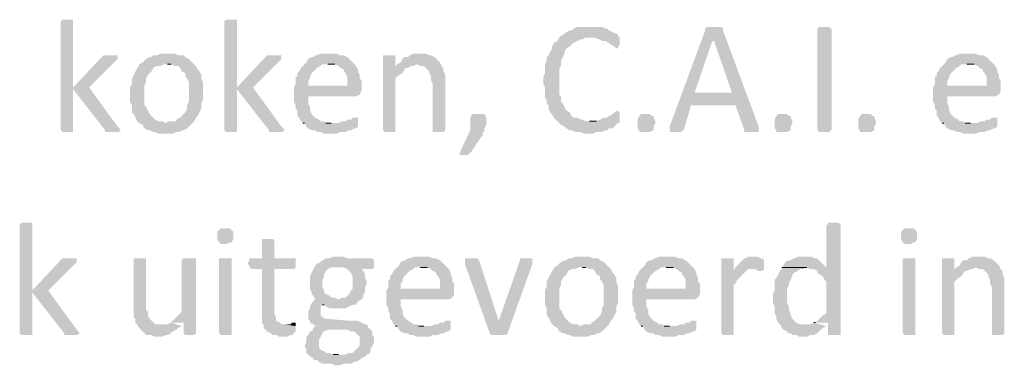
# Model space of a CAD drawing. Header units: millimetres. Extents: x -197899 to 120983, y -4228 to 45370.
# Tile 109 of 200: x -133218 to -130877, y 3343 to 4164. Entities that reach past the tile are written whole.
import ezdxf

# ---------------------------------------------------------------- set-up
doc = ezdxf.new("R2010")
doc.units = ezdxf.units.MM
for name, color, linetype in [('AL63----', 7, 'Continuous'), ('PDF_Geometry', 8, 'Continuous'), ('PDF_Solid Fills', 8, 'Continuous')]:
    doc.layers.add(name, color=color, linetype=linetype)

# ---------------------------------------------------------------- blocks, each defined once
blk = doc.blocks.new('A$C01523A58')
at = {"layer": 'PDF_Solid Fills'}
for points in [[(29070.2, -24989.3), (29057.6, -24989.3), (29053.3, -24993.6), (29053.3, -25251.9), (29053.3, -25251.9), (29057.6, -25256), (29083, -25256), (29083, -25251.9), (29083, -24993.6), (29083, -24989.3), (29078.7, -24989.3)], [(29459.7, -24989.3), (29447, -24989.3), (29442.8, -24993.6), (29442.8, -25251.9), (29442.8, -25251.9), (29447, -25256), (29472.4, -25256), (29472.4, -25251.9), (29472.4, -24993.6), (29472.4, -24989.3), (29468.2, -24989.3)], [(30310.6, -25006.3), (30281, -25006.3), (30272.5, -25010.6), (30268.3, -25014.7), (30264, -25014.7), (30255.6, -25019), (30251.3, -25023.2), (30242.9, -25027.5), (30238.6, -25031.7), (30323.3, -25031.7), (30331.8, -25036), (30336, -25036), (30340.3, -25040.1), (30348.7, -25040.1), (30357.2, -25044.4), (30361.4, -25048.6), (30369.8, -25052.9), (30369.8, -25052.9), (30374.1, -25057.1), (30378.3, -25057.1), (30378.3, -25052.9), (30382.6, -25048.6), (30382.6, -25031.7), (30378.3, -25027.5), (30378.3, -25023.2), (30374.1, -25023.2), (30365.7, -25019), (30365.7, -25019), (30357.2, -25014.7), (30352.9, -25010.6), (30348.7, -25010.6), (30340.3, -25006.3), (30319.1, -25006.3)], [(30606.9, -25006.3), (30590, -25006.3), (30585.8, -25010.6), (30585.8, -25014.7), (30501.1, -25243.4), (30501.1, -25256), (30530.7, -25256), (30530.7, -25251.9), (30535, -25251.9), (30551.9, -25192.6), (30657.7, -25192.6), (30560.4, -25162.9), (30602.7, -25040.1), (30606.9, -25040.1), (30628.1, -25014.7), (30628.1, -25010.6), (30623.9, -25006.3), (30615.4, -25006.3)], [(30628.1, -25014.7), (30606.9, -25040.1), (30649.3, -25162.9), (30560.4, -25162.9), (30657.7, -25192.6), (30678.9, -25251.9), (30678.9, -25256), (30712.8, -25256), (30712.8, -25243.4)], [(30886.3, -25251.9), (30882.1, -25251.9), (30882.1, -25256), (30856.7, -25256), (30852.5, -25251.9), (30852.5, -25010.6), (30852.5, -25010.6), (30856.7, -25006.3), (30882.1, -25006.3), (30882.1, -25010.6), (30886.3, -25010.6)], [(30238.6, -25031.7), (30234.4, -25040.1), (30234.4, -25040.1), (30226, -25044.4), (30221.7, -25052.9), (30221.7, -25057.1), (30217.5, -25065.5), (30213.2, -25074), (30209, -25078.3), (30209, -25086.7), (30204.8, -25095.2), (30204.8, -25116.4), (30200.6, -25124.8), (30200.6, -25141.8), (30204.8, -25150.2), (30204.8, -25175.6), (30209, -25179.8), (30209, -25188.3), (30213.2, -25192.6), (30213.2, -25201), (30217.5, -25209.5), (30221.7, -25213.7), (30226, -25222.2), (30230.2, -25226.5), (30234.4, -25230.6), (30238.6, -25234.9), (30242.9, -25239.1), (30251.3, -25243.4), (30255.6, -25247.6), (30264, -25251.9), (30268.3, -25251.9), (30276.7, -25256), (30289.4, -25256), (30297.9, -25260.3), (30319.1, -25260.3), (30327.5, -25256), (30340.3, -25256), (30348.7, -25251.9), (30352.9, -25251.9), (30357.2, -25247.6), (30365.7, -25247.6), (30369.8, -25243.4), (30374.1, -25239.1), (30378.3, -25234.9), (30382.6, -25234.9), (30382.6, -25230.6), (30302.1, -25230.6), (30293.7, -25226.5), (30289.4, -25226.5), (30281, -25222.2), (30272.5, -25222.2), (30268.3, -25218), (30264, -25209.5), (30255.6, -25205.2), (30255.6, -25205.2), (30251.3, -25196.8), (30247.1, -25188.3), (30242.9, -25184.1), (30242.9, -25171.4), (30238.6, -25167.2), (30238.6, -25103.7), (30242.9, -25099.4), (30242.9, -25086.7), (30247.1, -25078.3), (30251.3, -25069.8), (30251.3, -25065.5), (30255.6, -25057.1), (30264, -25052.9), (30268.3, -25048.6), (30272.5, -25044.4), (30281, -25040.1), (30289.4, -25036), (30293.7, -25036), (30302.1, -25031.7), (30310.6, -25031.7)], [(29307.3, -25069.8), (29290.4, -25069.8), (29281.9, -25074), (29273.4, -25074), (29269.2, -25078.3), (29265, -25078.3), (29256.5, -25082.5), (29252.2, -25086.7), (29248, -25090.9), (29239.6, -25095.2), (29239.6, -25099.4), (29235.3, -25103.7), (29231.1, -25112.1), (29226.9, -25120.6), (29222.6, -25129.1), (29222.6, -25141.8), (29218.4, -25150.2), (29218.4, -25167.2), (29218.4, -25184.1), (29222.6, -25192.6), (29222.6, -25209.5), (29226.9, -25213.7), (29231.1, -25222.2), (29235.3, -25230.6), (29239.6, -25234.9), (29303.1, -25234.9), (29294.6, -25230.6), (29286.1, -25230.6), (29277.6, -25226.5), (29273.4, -25222.2), (29269.2, -25218), (29265, -25213.7), (29260.7, -25205.2), (29256.5, -25196.8), (29252.2, -25192.6), (29252.2, -25146), (29256.5, -25137.5), (29256.5, -25129.1), (29260.7, -25120.6), (29265, -25116.4), (29269.2, -25112.1), (29273.4, -25103.7), (29281.9, -25099.4), (29290.4, -25099.4), (29298.9, -25095.2), (29370.8, -25095.2), (29362.3, -25086.7), (29358.1, -25082.5), (29349.7, -25078.3), (29345.4, -25074), (29332.7, -25074), (29324.3, -25069.8), (29315.8, -25069.8)], [(29692.6, -25069.8), (29671.3, -25069.8), (29662.9, -25074), (29658.7, -25074), (29654.4, -25078.3), (29650.2, -25078.3), (29641.8, -25082.5), (29637.5, -25090.9), (29633.3, -25095.2), (29629, -25099.4), (29624.8, -25103.7), (29620.5, -25112.1), (29616.4, -25116.4), (29616.4, -25124.8), (29612.1, -25124.8), (29612.1, -25141.8), (29607.9, -25150.2), (29641.8, -25146), (29641.8, -25133.3), (29645.9, -25129.1), (29645.9, -25124.8), (29650.2, -25116.4), (29654.4, -25112.1), (29658.7, -25107.9), (29662.9, -25103.7), (29671.3, -25099.4), (29675.6, -25095.2), (29751.8, -25095.2), (29747.6, -25090.9), (29739.1, -25082.5), (29734.9, -25078.3), (29726.4, -25074), (29717.9, -25074), (29709.5, -25069.8), (29701, -25069.8)], [(29908.5, -25069.8), (29891.5, -25069.8), (29883.1, -25074), (29878.8, -25078.3), (29870.3, -25078.3), (29866.1, -25082.5), (29861.8, -25090.9), (29853.4, -25095.2), (29900, -25095.2), (29908.5, -25099.4), (29916.9, -25099.4), (29921.1, -25103.7), (29929.6, -25112.1), (29929.6, -25116.4), (29933.9, -25124.8), (29933.9, -25133.3), (29938.1, -25141.8), (29938.1, -25251.9), (29938.1, -25256), (29963.5, -25256), (29967.7, -25251.9), (29967.7, -25146), (29967.7, -25120.6), (29963.5, -25112.1), (29963.5, -25103.7), (29959.2, -25099.4), (29955, -25090.9), (29955, -25090.9), (29946.5, -25082.5), (29942.3, -25078.3), (29933.9, -25074), (29929.6, -25074), (29921.1, -25069.8), (29916.9, -25069.8)], [(31212.3, -25069.8), (31191.1, -25069.8), (31182.7, -25074), (31178.4, -25074), (31174.2, -25078.3), (31170, -25078.3), (31161.5, -25082.5), (31157.3, -25090.9), (31153, -25095.2), (31148.8, -25099.4), (31144.6, -25103.7), (31140.3, -25112.1), (31136.1, -25116.4), (31136.1, -25124.8), (31131.9, -25124.8), (31131.9, -25141.8), (31127.6, -25150.2), (31161.5, -25146), (31161.5, -25133.3), (31165.7, -25129.1), (31165.7, -25124.8), (31170, -25116.4), (31174.2, -25112.1), (31178.4, -25107.9), (31182.7, -25103.7), (31191.1, -25099.4), (31195.3, -25095.2), (31271.5, -25095.2), (31267.4, -25090.9), (31258.9, -25082.5), (31254.6, -25078.3), (31246.1, -25074), (31237.7, -25074), (31229.2, -25069.8), (31220.8, -25069.8)], [(29171.8, -25074), (29154.9, -25074), (29150.7, -25078.3), (29083, -25150.2), (29083, -25154.5), (29159.1, -25251.9), (29159.1, -25256), (29193, -25256), (29193, -25251.9), (29197.2, -25251.9), (29193, -25247.6), (29188.8, -25243.4), (29121, -25150.2), (29184.5, -25086.7), (29188.8, -25082.5), (29188.8, -25074), (29180.3, -25074)], [(29370.8, -25095.2), (29307.3, -25095.2), (29315.8, -25095.2), (29324.3, -25099.4), (29332.7, -25099.4), (29336.9, -25103.7), (29341.2, -25112.1), (29349.7, -25116.4), (29349.7, -25124.8), (29353.8, -25129.1), (29358.1, -25137.5), (29358.1, -25184.1), (29353.8, -25192.6), (29353.8, -25201), (29349.7, -25209.5), (29345.4, -25213.7), (29341.2, -25218), (29336.9, -25222.2), (29328.4, -25226.5), (29328.4, -25230.6), (29311.5, -25230.6), (29303.1, -25234.9), (29239.6, -25234.9), (29248, -25239.1), (29252.2, -25247.6), (29260.7, -25251.9), (29265, -25251.9), (29273.4, -25256), (29277.6, -25256), (29286.1, -25260.3), (29320, -25260.3), (29328.4, -25256), (29336.9, -25256), (29341.2, -25251.9), (29345.4, -25251.9), (29353.8, -25247.6), (29358.1, -25243.4), (29362.3, -25239.1), (29370.8, -25230.6), (29370.8, -25230.6), (29375.1, -25222.2), (29379.2, -25218), (29383.5, -25209.5), (29387.7, -25201), (29387.7, -25188.3), (29392, -25179.8), (29392, -25162.9), (29392, -25137.5), (29387.7, -25129.1), (29387.7, -25120.6), (29383.5, -25112.1), (29379.2, -25107.9), (29375.1, -25099.4)], [(29561.3, -25074), (29544.4, -25074), (29540.1, -25078.3), (29472.4, -25150.2), (29472.4, -25154.5), (29548.6, -25251.9), (29548.6, -25256), (29582.5, -25256), (29582.5, -25251.9), (29586.7, -25251.9), (29582.5, -25247.6), (29578.2, -25243.4), (29510.5, -25150.2), (29574, -25086.7), (29578.2, -25082.5), (29578.2, -25074), (29569.7, -25074)], [(29751.8, -25095.2), (29688.3, -25095.2), (29705.2, -25095.2), (29713.7, -25099.4), (29717.9, -25103.7), (29726.4, -25107.9), (29726.4, -25112.1), (29730.6, -25116.4), (29734.9, -25124.8), (29734.9, -25146), (29641.8, -25146), (29607.9, -25150.2), (29607.9, -25167.2), (29607.9, -25184.1), (29612.1, -25192.6), (29612.1, -25201), (29616.4, -25205.2), (29616.4, -25218), (29620.5, -25222.2), (29624.8, -25230.6), (29629, -25234.9), (29696.8, -25234.9), (29684.1, -25234.9), (29679.8, -25230.6), (29671.3, -25230.6), (29667.2, -25226.5), (29658.7, -25222.2), (29654.4, -25218), (29650.2, -25213.7), (29645.9, -25205.2), (29645.9, -25196.8), (29645.9, -25196.8), (29641.8, -25188.3), (29641.8, -25171.4), (29756, -25171.4), (29764.5, -25167.2), (29764.5, -25167.2), (29768.7, -25158.7), (29768.7, -25150.2), (29768.7, -25133.3), (29764.5, -25129.1), (29764.5, -25120.6), (29760.3, -25112.1), (29760.3, -25107.9), (29756, -25099.4)], [(29832.3, -25074), (29819.5, -25074), (29819.5, -25251.9), (29819.5, -25251.9), (29823.8, -25256), (29849.2, -25256), (29849.2, -25251.9), (29849.2, -25129.1), (29853.4, -25124.8), (29857.7, -25120.6), (29866.1, -25116.4), (29870.3, -25107.9), (29874.6, -25103.7), (29878.8, -25103.7), (29849.2, -25099.4), (29849.2, -25074), (29840.7, -25074)], [(29853.4, -25095.2), (29849.2, -25099.4), (29878.8, -25103.7), (29887.2, -25099.4), (29891.5, -25099.4), (29900, -25095.2)], [(31271.5, -25095.2), (31208.1, -25095.2), (31225, -25095.2), (31233.5, -25099.4), (31237.7, -25103.7), (31246.1, -25107.9), (31246.1, -25112.1), (31250.4, -25116.4), (31254.6, -25124.8), (31254.6, -25146), (31161.5, -25146), (31127.6, -25150.2), (31127.6, -25167.2), (31127.6, -25184.1), (31131.9, -25192.6), (31131.9, -25201), (31136.1, -25205.2), (31136.1, -25218), (31140.3, -25222.2), (31144.6, -25230.6), (31148.8, -25234.9), (31216.6, -25234.9), (31203.8, -25234.9), (31199.6, -25230.6), (31191.1, -25230.6), (31186.9, -25226.5), (31178.4, -25222.2), (31174.2, -25218), (31170, -25213.7), (31165.7, -25205.2), (31165.7, -25196.8), (31165.7, -25196.8), (31161.5, -25188.3), (31161.5, -25171.4), (31275.8, -25171.4), (31284.3, -25167.2), (31284.3, -25167.2), (31288.5, -25158.7), (31288.5, -25150.2), (31288.5, -25133.3), (31284.3, -25129.1), (31284.3, -25120.6), (31280, -25112.1), (31280, -25107.9), (31275.8, -25099.4)], [(30378.3, -25205.2), (30378.3, -25205.2), (30369.8, -25209.5), (30365.7, -25213.7), (30357.2, -25218), (30352.9, -25222.2), (30344.5, -25222.2), (30336, -25226.5), (30336, -25226.5), (30327.5, -25230.6), (30310.6, -25230.6), (30382.6, -25230.6), (30382.6, -25209.5)], [(29756, -25222.2), (29747.6, -25222.2), (29743.3, -25226.5), (29734.9, -25226.5), (29730.6, -25230.6), (29722.2, -25230.6), (29713.7, -25234.9), (29629, -25234.9), (29633.3, -25234.9), (29637.5, -25243.4), (29641.8, -25247.6), (29650.2, -25251.9), (29658.7, -25251.9), (29662.9, -25256), (29671.3, -25256), (29679.8, -25260.3), (29709.5, -25260.3), (29717.9, -25256), (29730.6, -25256), (29739.1, -25251.9), (29743.3, -25251.9), (29751.8, -25247.6), (29756, -25247.6), (29760.3, -25243.4), (29760.3, -25239.1), (29760.3, -25222.2)], [(30048.1, -25213.7), (30031.2, -25213.7), (30027, -25222.2), (30027, -25251.9), (30001.6, -25306.8), (30001.6, -25311.1), (30022.7, -25311.1), (30022.7, -25306.8), (30027, -25306.8), (30052.4, -25268.8), (30056.6, -25264.5), (30056.6, -25256), (30060.8, -25256), (30060.8, -25247.6), (30060.8, -25247.6), (30065.1, -25239.1), (30065.1, -25222.2), (30060.8, -25213.7), (30052.4, -25213.7)], [(30467.3, -25234.9), (30463, -25243.4), (30463, -25251.9), (30463, -25251.9), (30454.5, -25256), (30429.1, -25256), (30429.1, -25251.9), (30424.9, -25247.6), (30424.9, -25226.5), (30429.1, -25218), (30429.1, -25218), (30433.4, -25213.7), (30454.5, -25213.7), (30458.8, -25218), (30463, -25218), (30463, -25222.2), (30467.3, -25230.6)], [(30793.2, -25234.9), (30788.9, -25243.4), (30788.9, -25251.9), (30788.9, -25251.9), (30780.5, -25256), (30755.1, -25256), (30755.1, -25251.9), (30750.9, -25247.6), (30750.9, -25226.5), (30755.1, -25218), (30755.1, -25218), (30759.3, -25213.7), (30780.5, -25213.7), (30784.7, -25218), (30788.9, -25218), (30788.9, -25222.2), (30793.2, -25230.6)], [(30992.2, -25234.9), (30987.9, -25243.4), (30987.9, -25251.9), (30987.9, -25251.9), (30979.5, -25256), (30954, -25256), (30954, -25251.9), (30949.8, -25247.6), (30949.8, -25226.5), (30954, -25218), (30954, -25218), (30958.3, -25213.7), (30979.5, -25213.7), (30983.7, -25218), (30987.9, -25218), (30987.9, -25222.2), (30992.2, -25230.6)], [(31275.8, -25222.2), (31267.4, -25222.2), (31263.1, -25226.5), (31254.6, -25226.5), (31250.4, -25230.6), (31242, -25230.6), (31233.5, -25234.9), (31148.8, -25234.9), (31153, -25234.9), (31157.3, -25243.4), (31161.5, -25247.6), (31170, -25251.9), (31178.4, -25251.9), (31182.7, -25256), (31191.1, -25256), (31199.6, -25260.3), (31229.2, -25260.3), (31237.7, -25256), (31250.4, -25256), (31258.9, -25251.9), (31263.1, -25251.9), (31271.5, -25247.6), (31275.8, -25247.6), (31280, -25243.4), (31280, -25239.1), (31280, -25222.2)], [(28972.9, -25471.9), (28960.2, -25471.9), (28955.9, -25476.2), (28955.9, -25734.4), (28955.9, -25734.4), (28960.2, -25738.6), (28985.6, -25738.6), (28985.6, -25734.4), (28985.6, -25476.2), (28985.6, -25471.9), (28981.3, -25471.9)], [(29447, -25484.7), (29434.3, -25484.7), (29430.1, -25488.9), (29430.1, -25488.9), (29425.8, -25493.2), (29425.8, -25501.6), (29425.8, -25510.1), (29430.1, -25518.6), (29430.1, -25518.6), (29434.3, -25522.7), (29447, -25522.7), (29455.5, -25518.6), (29459.7, -25518.6), (29463.9, -25510.1), (29463.9, -25501.6), (29463.9, -25493.2), (29459.7, -25488.9), (29459.7, -25488.9), (29455.5, -25484.7)], [(30890.6, -25471.9), (30877.9, -25471.9), (30877.9, -25476.2), (30873.6, -25476.2), (30873.6, -25577.8), (30767.8, -25577.8), (30827.1, -25577.8), (30835.5, -25582), (30844, -25582), (30852.5, -25586.3), (30852.5, -25590.5), (30856.7, -25594.7), (30865.2, -25598.9), (30869.4, -25607.4), (30873.6, -25611.7), (30873.6, -25687.9), (30865.2, -25692.1), (30860.9, -25696.3), (30860.9, -25696.3), (30852.5, -25704.8), (30848.2, -25709), (30844, -25709), (30877.9, -25709), (30877.9, -25738.6), (30907.5, -25738.6), (30907.5, -25476.2), (30907.5, -25476.2), (30903.3, -25471.9), (30899, -25471.9)], [(31072.6, -25484.7), (31059.9, -25484.7), (31055.6, -25488.9), (31055.6, -25488.9), (31051.4, -25493.2), (31051.4, -25501.6), (31051.4, -25510.1), (31055.6, -25518.6), (31055.6, -25518.6), (31059.9, -25522.7), (31072.6, -25522.7), (31081, -25518.6), (31085.3, -25518.6), (31089.5, -25510.1), (31089.5, -25501.6), (31089.5, -25493.2), (31085.3, -25488.9), (31085.3, -25488.9), (31081, -25484.7)], [(29544.4, -25510.1), (29531.7, -25510.1), (29531.7, -25514.3), (29531.7, -25556.6), (29502, -25556.6), (29502, -25560.9), (29497.8, -25569.3), (29502, -25573.5), (29502, -25577.8), (29506.3, -25582), (29531.7, -25582), (29531.7, -25709), (29535.9, -25713.2), (29535.9, -25721.7), (29540.1, -25725.9), (29544.4, -25730.2), (29552.8, -25734.4), (29557.1, -25738.6), (29565.6, -25738.6), (29574, -25742.9), (29591, -25742.9), (29599.4, -25738.6), (29603.6, -25738.6), (29607.9, -25734.4), (29612.1, -25730.2), (29612.1, -25717.5), (29586.7, -25713.2), (29578.2, -25713.2), (29574, -25709), (29565.6, -25704.8), (29565.6, -25696.3), (29561.3, -25687.9), (29561.3, -25582), (29607.9, -25582), (29612.1, -25577.8), (29612.1, -25556.6), (29561.3, -25556.6), (29561.3, -25514.3), (29561.3, -25514.3), (29557.1, -25510.1), (29552.8, -25510.1)], [(29074.5, -25556.6), (29057.6, -25556.6), (29053.3, -25560.9), (28985.6, -25632.8), (28985.6, -25637.1), (29061.8, -25734.4), (29061.8, -25738.6), (29095.6, -25738.6), (29095.6, -25734.4), (29099.9, -25734.4), (29095.6, -25730.2), (29091.4, -25725.9), (29023.7, -25632.8), (29087.2, -25569.3), (29091.4, -25565.1), (29091.4, -25556.6), (29083, -25556.6)], [(29239.6, -25556.6), (29226.9, -25556.6), (29226.9, -25666.7), (29226.9, -25696.3), (29231.1, -25700.6), (29231.1, -25709), (29235.3, -25713.2), (29239.6, -25721.7), (29239.6, -25721.7), (29243.8, -25725.9), (29252.2, -25734.4), (29256.5, -25738.6), (29269.2, -25738.6), (29277.6, -25742.9), (29294.6, -25742.9), (29303.1, -25738.6), (29307.3, -25738.6), (29315.8, -25734.4), (29320, -25730.2), (29328.4, -25725.9), (29332.7, -25721.7), (29341.2, -25717.5), (29294.6, -25713.2), (29277.6, -25713.2), (29273.4, -25709), (29265, -25700.6), (29265, -25700.6), (29260.7, -25692.1), (29260.7, -25683.6), (29256.5, -25679.4), (29256.5, -25556.6), (29248, -25556.6)], [(29358.1, -25556.6), (29345.4, -25556.6), (29341.2, -25560.9), (29341.2, -25683.6), (29341.2, -25683.6), (29332.7, -25692.1), (29328.4, -25696.3), (29324.3, -25700.6), (29320, -25704.8), (29315.8, -25709), (29345.4, -25709), (29345.4, -25734.4), (29345.4, -25734.4), (29349.7, -25738.6), (29370.8, -25738.6), (29375.1, -25734.4), (29375.1, -25556.6), (29366.6, -25556.6)], [(29447, -25556.6), (29430.1, -25556.6), (29430.1, -25734.4), (29430.1, -25734.4), (29434.3, -25738.6), (29459.7, -25738.6), (29459.7, -25734.4), (29459.7, -25556.6), (29455.5, -25556.6)], [(29713.7, -25552.4), (29701, -25552.4), (29692.6, -25556.6), (29684.1, -25556.6), (29675.6, -25560.9), (29671.3, -25565.1), (29662.9, -25569.3), (29662.9, -25569.3), (29658.7, -25573.5), (29713.7, -25577.8), (29726.4, -25577.8), (29734.9, -25582), (29739.1, -25586.3), (29743.3, -25590.5), (29747.6, -25598.9), (29747.6, -25628.6), (29743.3, -25632.8), (29739.1, -25641.3), (29734.9, -25645.5), (29730.6, -25649.8), (29722.2, -25649.8), (29713.7, -25654), (29658.7, -25654), (29654.4, -25658.2), (29650.2, -25662.5), (29645.9, -25670.9), (29645.9, -25675.2), (29641.8, -25683.6), (29641.8, -25692.1), (29641.8, -25700.6), (29645.9, -25704.8), (29645.9, -25709), (29654.4, -25713.2), (29658.7, -25717.5), (29654.4, -25721.7), (29688.3, -25725.9), (29734.9, -25725.9), (29743.3, -25730.2), (29751.8, -25730.2), (29756, -25734.4), (29760.3, -25738.6), (29764.5, -25742.9), (29764.5, -25764), (29760.3, -25768.3), (29756, -25772.5), (29751.8, -25776.8), (29747.6, -25781), (29739.1, -25781), (29730.6, -25785.2), (29641.8, -25785.2), (29645.9, -25789.4), (29654.4, -25793.7), (29654.4, -25797.9), (29662.9, -25797.9), (29667.2, -25802.2), (29675.6, -25806.4), (29696.8, -25806.4), (29705.2, -25810.6), (29717.9, -25810.6), (29726.4, -25806.4), (29743.3, -25806.4), (29751.8, -25802.2), (29756, -25802.2), (29764.5, -25797.9), (29768.7, -25793.7), (29777.2, -25789.4), (29777.2, -25789.4), (29781.4, -25785.2), (29789.9, -25781), (29789.9, -25772.5), (29794.1, -25764), (29798.4, -25755.6), (29798.4, -25742.9), (29794.1, -25738.6), (29794.1, -25730.2), (29789.9, -25725.9), (29785.7, -25721.7), (29781.4, -25713.2), (29777.2, -25713.2), (29768.7, -25709), (29760.3, -25704.8), (29739.1, -25704.8), (29692.6, -25700.6), (29684.1, -25700.6), (29675.6, -25696.3), (29671.3, -25692.1), (29671.3, -25683.6), (29671.3, -25670.9), (29675.6, -25666.7), (29756, -25666.7), (29760.3, -25658.2), (29760.3, -25658.2), (29768.7, -25654), (29773, -25649.8), (29773, -25641.3), (29777.2, -25637.1), (29777.2, -25624.4), (29781.4, -25615.9), (29781.4, -25611.7), (29777.2, -25603.2), (29777.2, -25594.7), (29777.2, -25594.7), (29773, -25586.3), (29768.7, -25582), (29794.1, -25582), (29798.4, -25577.8), (29798.4, -25560.9), (29794.1, -25556.6), (29734.9, -25556.6), (29726.4, -25552.4), (29722.2, -25552.4)], [(29912.6, -25552.4), (29891.5, -25552.4), (29883.1, -25556.6), (29878.8, -25556.6), (29874.6, -25560.9), (29870.3, -25560.9), (29861.8, -25565.1), (29857.7, -25573.5), (29853.4, -25577.8), (29849.2, -25582), (29844.9, -25586.3), (29840.7, -25594.7), (29836.4, -25598.9), (29836.4, -25607.4), (29832.3, -25607.4), (29832.3, -25624.4), (29828, -25632.8), (29861.8, -25628.6), (29861.8, -25615.9), (29866.1, -25611.7), (29866.1, -25607.4), (29870.3, -25598.9), (29874.6, -25594.7), (29878.8, -25590.5), (29883.1, -25586.3), (29891.5, -25582), (29895.7, -25577.8), (29971.9, -25577.8), (29967.7, -25573.5), (29959.2, -25565.1), (29955, -25560.9), (29946.5, -25556.6), (29938.1, -25556.6), (29929.6, -25552.4), (29921.1, -25552.4)], [(30027, -25556.6), (30014.3, -25556.6), (30014.3, -25560.9), (30014.3, -25569.3), (30073.6, -25734.4), (30094.7, -25704.8), (30094.7, -25704.8), (30048.1, -25560.9), (30043.9, -25556.6), (30035.4, -25556.6)], [(30162.4, -25556.6), (30145.5, -25556.6), (30145.5, -25560.9), (30094.7, -25704.8), (30094.7, -25704.8), (30073.6, -25734.4), (30073.6, -25734.4), (30077.8, -25738.6), (30111.6, -25738.6), (30115.9, -25734.4), (30115.9, -25734.4), (30175.1, -25569.3), (30175.1, -25565.1), (30175.1, -25560.9), (30175.1, -25556.6), (30170.9, -25556.6)], [(30293.7, -25552.4), (30276.7, -25552.4), (30268.3, -25556.6), (30259.8, -25556.6), (30255.6, -25560.9), (30251.3, -25560.9), (30242.9, -25565.1), (30238.6, -25569.3), (30234.4, -25573.5), (30226, -25577.8), (30226, -25582), (30221.7, -25586.3), (30217.5, -25594.7), (30213.2, -25603.2), (30209, -25611.7), (30209, -25624.4), (30204.8, -25632.8), (30204.8, -25649.8), (30204.8, -25666.7), (30209, -25675.2), (30209, -25692.1), (30213.2, -25696.3), (30217.5, -25704.8), (30221.7, -25713.2), (30226, -25717.5), (30289.4, -25717.5), (30281, -25713.2), (30272.5, -25713.2), (30264, -25709), (30259.8, -25704.8), (30255.6, -25700.6), (30251.3, -25696.3), (30247.1, -25687.9), (30242.9, -25679.4), (30238.6, -25675.2), (30238.6, -25628.6), (30242.9, -25620.1), (30242.9, -25611.7), (30247.1, -25603.2), (30251.3, -25598.9), (30255.6, -25594.7), (30259.8, -25586.3), (30268.3, -25582), (30276.7, -25582), (30285.2, -25577.8), (30357.2, -25577.8), (30348.7, -25569.3), (30344.5, -25565.1), (30336, -25560.9), (30331.8, -25556.6), (30319.1, -25556.6), (30310.6, -25552.4), (30302.1, -25552.4)], [(30496.9, -25552.4), (30475.7, -25552.4), (30467.3, -25556.6), (30463, -25556.6), (30458.8, -25560.9), (30454.5, -25560.9), (30446.1, -25565.1), (30441.8, -25573.5), (30437.6, -25577.8), (30433.4, -25582), (30429.1, -25586.3), (30424.9, -25594.7), (30420.6, -25598.9), (30420.6, -25607.4), (30416.4, -25607.4), (30416.4, -25624.4), (30412.2, -25632.8), (30446.1, -25628.6), (30446.1, -25615.9), (30450.3, -25611.7), (30450.3, -25607.4), (30454.5, -25598.9), (30458.8, -25594.7), (30463, -25590.5), (30467.3, -25586.3), (30475.7, -25582), (30479.9, -25577.8), (30556.1, -25577.8), (30551.9, -25573.5), (30543.4, -25565.1), (30539.2, -25560.9), (30530.7, -25556.6), (30522.3, -25556.6), (30513.8, -25552.4), (30505.3, -25552.4)], [(30636.5, -25556.6), (30623.9, -25556.6), (30623.9, -25734.4), (30623.9, -25734.4), (30628.1, -25738.6), (30653.5, -25738.6), (30653.5, -25734.4), (30653.5, -25620.1), (30657.7, -25615.9), (30661.9, -25607.4), (30666.2, -25603.2), (30666.2, -25603.2), (30674.7, -25594.7), (30678.9, -25590.5), (30683.1, -25586.3), (30653.5, -25586.3), (30653.5, -25556.6), (30645, -25556.6)], [(30700.1, -25552.4), (30687.3, -25552.4), (30683.1, -25556.6), (30678.9, -25556.6), (30670.4, -25565.1), (30666.2, -25569.3), (30661.9, -25573.5), (30657.7, -25577.8), (30653.5, -25586.3), (30683.1, -25586.3), (30687.3, -25582), (30695.8, -25582), (30725.5, -25577.8), (30725.5, -25560.9), (30725.5, -25560.9), (30721.2, -25556.6), (30717, -25556.6), (30712.8, -25552.4), (30704.3, -25552.4)], [(30822.8, -25552.4), (30805.9, -25552.4), (30797.4, -25556.6), (30788.9, -25560.9), (30784.7, -25560.9), (30776.3, -25565.1), (30772, -25573.5), (30767.8, -25577.8), (30873.6, -25577.8), (30869.4, -25573.5), (30860.9, -25565.1), (30856.7, -25560.9), (30852.5, -25556.6), (30844, -25556.6), (30839.8, -25552.4), (30831.3, -25552.4)], [(31072.6, -25556.6), (31055.6, -25556.6), (31055.6, -25734.4), (31055.6, -25734.4), (31059.9, -25738.6), (31085.3, -25738.6), (31085.3, -25734.4), (31085.3, -25556.6), (31081, -25556.6)], [(31161.5, -25556.6), (31148.8, -25556.6), (31148.8, -25734.4), (31148.8, -25734.4), (31153, -25738.6), (31178.4, -25738.6), (31178.4, -25734.4), (31178.4, -25611.7), (31182.7, -25607.4), (31186.9, -25603.2), (31195.3, -25598.9), (31199.6, -25590.5), (31203.8, -25586.3), (31208.1, -25586.3), (31178.4, -25582), (31178.4, -25556.6), (31170, -25556.6)], [(31237.7, -25552.4), (31220.8, -25552.4), (31212.3, -25556.6), (31208.1, -25560.9), (31199.6, -25560.9), (31195.3, -25565.1), (31191.1, -25573.5), (31182.7, -25577.8), (31229.2, -25577.8), (31237.7, -25582), (31246.1, -25582), (31250.4, -25586.3), (31258.9, -25594.7), (31258.9, -25598.9), (31263.1, -25607.4), (31263.1, -25615.9), (31267.4, -25624.4), (31267.4, -25734.4), (31267.4, -25738.6), (31292.8, -25738.6), (31296.9, -25734.4), (31296.9, -25628.6), (31296.9, -25603.2), (31292.8, -25594.7), (31292.8, -25586.3), (31288.5, -25582), (31284.3, -25573.5), (31284.3, -25573.5), (31275.8, -25565.1), (31271.5, -25560.9), (31263.1, -25556.6), (31258.9, -25556.6), (31250.4, -25552.4), (31246.1, -25552.4)], [(29658.7, -25573.5), (29654.4, -25582), (29650.2, -25590.5), (29650.2, -25590.5), (29645.9, -25598.9), (29645.9, -25628.6), (29650.2, -25637.1), (29650.2, -25641.3), (29654.4, -25645.5), (29658.7, -25654), (29713.7, -25654), (29705.2, -25649.8), (29696.8, -25649.8), (29692.6, -25645.5), (29684.1, -25641.3), (29679.8, -25637.1), (29679.8, -25632.8), (29675.6, -25624.4), (29675.6, -25607.4), (29679.8, -25598.9), (29679.8, -25594.7), (29684.1, -25586.3), (29688.3, -25582), (29696.8, -25577.8), (29713.7, -25577.8)], [(29971.9, -25577.8), (29908.5, -25577.8), (29925.4, -25577.8), (29933.9, -25582), (29938.1, -25586.3), (29946.5, -25590.5), (29946.5, -25594.7), (29950.8, -25598.9), (29955, -25607.4), (29955, -25628.6), (29861.8, -25628.6), (29828, -25632.8), (29828, -25649.8), (29828, -25666.7), (29832.3, -25675.2), (29832.3, -25683.6), (29836.4, -25687.9), (29836.4, -25700.6), (29840.7, -25704.8), (29844.9, -25713.2), (29849.2, -25717.5), (29916.9, -25717.5), (29904.2, -25717.5), (29900, -25713.2), (29891.5, -25713.2), (29887.2, -25709), (29878.8, -25704.8), (29874.6, -25700.6), (29870.3, -25696.3), (29866.1, -25687.9), (29866.1, -25679.4), (29866.1, -25679.4), (29861.8, -25670.9), (29861.8, -25654), (29976.2, -25654), (29984.6, -25649.8), (29984.6, -25649.8), (29988.9, -25641.3), (29988.9, -25632.8), (29988.9, -25615.9), (29984.6, -25611.7), (29984.6, -25603.2), (29980.4, -25594.7), (29980.4, -25590.5), (29976.2, -25582)], [(30357.2, -25577.8), (30293.7, -25577.8), (30302.1, -25577.8), (30310.6, -25582), (30319.1, -25582), (30323.3, -25586.3), (30327.5, -25594.7), (30336, -25598.9), (30336, -25607.4), (30340.3, -25611.7), (30344.5, -25620.1), (30344.5, -25666.7), (30340.3, -25675.2), (30340.3, -25683.6), (30336, -25692.1), (30331.8, -25696.3), (30327.5, -25700.6), (30323.3, -25704.8), (30314.8, -25709), (30314.8, -25713.2), (30297.9, -25713.2), (30289.4, -25717.5), (30226, -25717.5), (30234.4, -25721.7), (30238.6, -25730.2), (30247.1, -25734.4), (30251.3, -25734.4), (30259.8, -25738.6), (30264, -25738.6), (30272.5, -25742.9), (30306.4, -25742.9), (30314.8, -25738.6), (30323.3, -25738.6), (30327.5, -25734.4), (30331.8, -25734.4), (30340.3, -25730.2), (30344.5, -25725.9), (30348.7, -25721.7), (30357.2, -25713.2), (30357.2, -25713.2), (30361.4, -25704.8), (30365.7, -25700.6), (30369.8, -25692.1), (30374.1, -25683.6), (30374.1, -25670.9), (30378.3, -25662.5), (30378.3, -25645.5), (30378.3, -25620.1), (30374.1, -25611.7), (30374.1, -25603.2), (30369.8, -25594.7), (30365.7, -25590.5), (30361.4, -25582)], [(30556.1, -25577.8), (30492.6, -25577.8), (30509.6, -25577.8), (30518, -25582), (30522.3, -25586.3), (30530.7, -25590.5), (30530.7, -25594.7), (30535, -25598.9), (30539.2, -25607.4), (30539.2, -25628.6), (30446.1, -25628.6), (30412.2, -25632.8), (30412.2, -25649.8), (30412.2, -25666.7), (30416.4, -25675.2), (30416.4, -25683.6), (30420.6, -25687.9), (30420.6, -25700.6), (30424.9, -25704.8), (30429.1, -25713.2), (30433.4, -25717.5), (30501.1, -25717.5), (30488.4, -25717.5), (30484.2, -25713.2), (30475.7, -25713.2), (30471.5, -25709), (30463, -25704.8), (30458.8, -25700.6), (30454.5, -25696.3), (30450.3, -25687.9), (30450.3, -25679.4), (30450.3, -25679.4), (30446.1, -25670.9), (30446.1, -25654), (30560.4, -25654), (30568.8, -25649.8), (30568.8, -25649.8), (30573.1, -25641.3), (30573.1, -25632.8), (30573.1, -25615.9), (30568.8, -25611.7), (30568.8, -25603.2), (30564.6, -25594.7), (30564.6, -25590.5), (30560.4, -25582)], [(30725.5, -25577.8), (30695.8, -25582), (30704.3, -25582), (30712.8, -25586.3), (30721.2, -25586.3), (30725.5, -25582)], [(30767.8, -25577.8), (30767.8, -25582), (30763.6, -25586.3), (30759.3, -25594.7), (30755.1, -25603.2), (30750.9, -25607.4), (30750.9, -25632.8), (30746.6, -25641.3), (30746.6, -25662.5), (30750.9, -25670.9), (30750.9, -25687.9), (30755.1, -25692.1), (30755.1, -25700.6), (30759.3, -25709), (30763.6, -25713.2), (30767.8, -25721.7), (30772, -25725.9), (30780.5, -25730.2), (30784.7, -25734.4), (30788.9, -25734.4), (30793.2, -25738.6), (30801.7, -25738.6), (30810.1, -25742.9), (30827.1, -25742.9), (30835.5, -25738.6), (30844, -25738.6), (30852.5, -25734.4), (30856.7, -25730.2), (30860.9, -25725.9), (30865.2, -25721.7), (30873.6, -25717.5), (30822.8, -25713.2), (30810.1, -25713.2), (30801.7, -25709), (30797.4, -25704.8), (30793.2, -25700.6), (30788.9, -25692.1), (30788.9, -25687.9), (30784.7, -25679.4), (30784.7, -25670.9), (30784.7, -25670.9), (30780.5, -25662.5), (30780.5, -25645.5), (30780.5, -25628.6), (30784.7, -25620.1), (30784.7, -25615.9), (30788.9, -25607.4), (30793.2, -25598.9), (30793.2, -25594.7), (30797.4, -25590.5), (30805.9, -25586.3), (30810.1, -25582), (30818.6, -25582), (30827.1, -25577.8)], [(31182.7, -25577.8), (31178.4, -25582), (31208.1, -25586.3), (31216.6, -25582), (31220.8, -25582), (31229.2, -25577.8)], [(29756, -25666.7), (29675.6, -25666.7), (29679.8, -25666.7), (29684.1, -25670.9), (29692.6, -25675.2), (29730.6, -25675.2), (29739.1, -25670.9), (29739.1, -25670.9), (29747.6, -25666.7)], [(29607.9, -25709), (29603.6, -25709), (29599.4, -25713.2), (29586.7, -25713.2), (29612.1, -25717.5), (29612.1, -25709)], [(29654.4, -25721.7), (29650.2, -25730.2), (29645.9, -25730.2), (29641.8, -25738.6), (29637.5, -25742.9), (29637.5, -25755.6), (29633.3, -25764), (29633.3, -25764), (29637.5, -25772.5), (29637.5, -25781), (29641.8, -25785.2), (29713.7, -25785.2), (29701, -25785.2), (29692.6, -25781), (29684.1, -25781), (29679.8, -25776.8), (29675.6, -25776.8), (29671.3, -25772.5), (29667.2, -25768.3), (29667.2, -25759.8), (29667.2, -25751.4), (29667.2, -25751.4), (29671.3, -25742.9), (29671.3, -25742.9), (29675.6, -25734.4), (29679.8, -25730.2), (29688.3, -25725.9)], [(29976.2, -25704.8), (29967.7, -25704.8), (29963.5, -25709), (29955, -25709), (29950.8, -25713.2), (29942.3, -25713.2), (29933.9, -25717.5), (29849.2, -25717.5), (29853.4, -25717.5), (29857.7, -25725.9), (29861.8, -25730.2), (29870.3, -25734.4), (29878.8, -25734.4), (29883.1, -25738.6), (29891.5, -25738.6), (29900, -25742.9), (29929.6, -25742.9), (29938.1, -25738.6), (29950.8, -25738.6), (29959.2, -25734.4), (29963.5, -25734.4), (29971.9, -25730.2), (29976.2, -25730.2), (29980.4, -25725.9), (29980.4, -25721.7), (29980.4, -25704.8)], [(30560.4, -25704.8), (30551.9, -25704.8), (30547.7, -25709), (30539.2, -25709), (30535, -25713.2), (30526.5, -25713.2), (30518, -25717.5), (30433.4, -25717.5), (30437.6, -25717.5), (30441.8, -25725.9), (30446.1, -25730.2), (30454.5, -25734.4), (30463, -25734.4), (30467.3, -25738.6), (30475.7, -25738.6), (30484.2, -25742.9), (30513.8, -25742.9), (30522.3, -25738.6), (30535, -25738.6), (30543.4, -25734.4), (30547.7, -25734.4), (30556.1, -25730.2), (30560.4, -25730.2), (30564.6, -25725.9), (30564.6, -25721.7), (30564.6, -25704.8)]]:
    blk.add_hatch(color=7, dxfattribs=at).paths.add_polyline_path(points)
at = {"layer": 'PDF_Geometry', "color": 7, "lineweight": 0}
for points in [[(29307.3, -25095.2), (29315.8, -25095.2)], [(29688.3, -25095.2), (29705.2, -25095.2)], [(31208.1, -25095.2), (31225, -25095.2)], [(29629, -25234.9), (29633.3, -25234.9)], [(29696.8, -25234.9), (29684.1, -25234.9)], [(30327.5, -25230.6), (30310.6, -25230.6)], [(31148.8, -25234.9), (31153, -25234.9)], [(31216.6, -25234.9), (31203.8, -25234.9)], [(29908.5, -25577.8), (29925.4, -25577.8)], [(30293.7, -25577.8), (30302.1, -25577.8)], [(30492.6, -25577.8), (30509.6, -25577.8)], [(30767.8, -25577.8), (30827.1, -25577.8)], [(29675.6, -25666.7), (29679.8, -25666.7)], [(29849.2, -25717.5), (29853.4, -25717.5)], [(29916.9, -25717.5), (29904.2, -25717.5)], [(30433.4, -25717.5), (30437.6, -25717.5)], [(30501.1, -25717.5), (30488.4, -25717.5)], [(30848.2, -25709), (30844, -25709)], [(29713.7, -25785.2), (29701, -25785.2)]]:
    blk.add_lwpolyline(points, dxfattribs=at)
at = {"layer": 'PDF_Solid Fills', "color": 7}
for points in [[(29315.8, -25709), (29307.3, -25713.2), (29341.2, -25717.5), (29294.6, -25713.2)], [(30844, -25709), (30835.5, -25713.2), (30873.6, -25717.5), (30822.8, -25713.2)]]:
    blk.add_solid(points, dxfattribs=at)

msp = doc.modelspace()

# ---------------------------------------------------------------- block references
at = {"layer": 'AL63----'}
msp.add_blockref('A$C01523A58', (-162173.6, 29153.2), dxfattribs=at)

doc.saveas('drawing.dxf')
